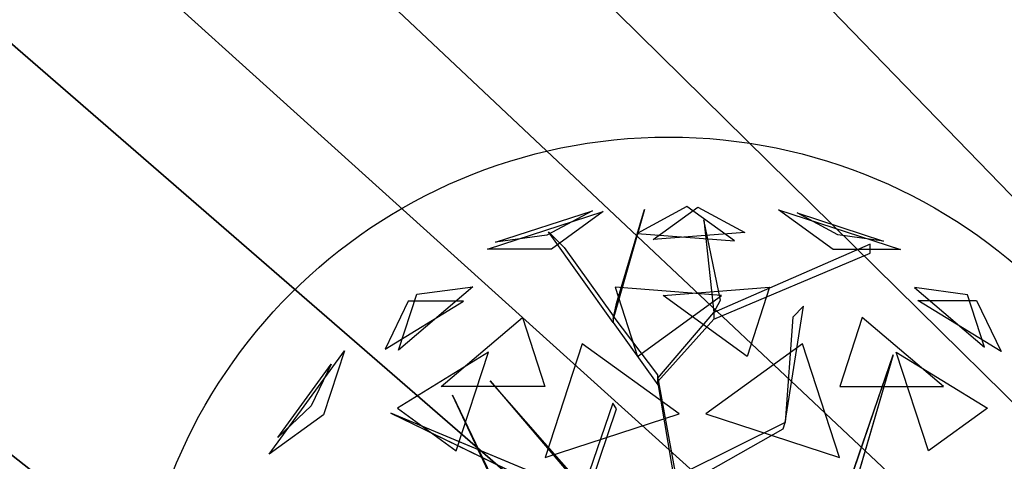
# Model space of a CAD drawing. Extents: x 22936 to 50368, y -4877 to 31080.
# Tile 46 of 256: x 47866 to 48327, y 799 to 1006. Entities that reach past the tile are written whole.
import ezdxf

# ---------------------------------------------------------------- set-up
doc = ezdxf.new("R2010")
doc.units = 0
doc.layers.get('0').update_dxf_attribs({"linetype": 'CONTINUOUS'})
for name, color, linetype in [('00_TRACE_ARBRE', 3, 'CONTINUOUS'), ('00_TRACE_RDC', 241, 'CONTINUOUS'), ('08_AMENAGEMENTS_EXTERIEURS', 253, 'CONTINUOUS'), ('09_VEGETATION', 134, 'CONTINUOUS')]:
    doc.layers.add(name, color=color, linetype=linetype)

# ---------------------------------------------------------------- blocks, each defined once
blk = doc.blocks.new('TREE_GEOMETRIC_ROUND')
at = {"color": 7}
for p, q in [((-673.9, 1568, 4186.4), (-241.2, 1708.6, 4186.4)), ((-643.6, 1593.8, 3733.7), (-280.9, 1711.6, 3733.7)), ((-280.9, 1711.6, 3733.7), (-451.4, 1619.5, 3459.9)), ((-241.2, 1708.6, 4186.4), (-434.7, 1568, 4561.2)), ((-85.8, 1715.6, 3023), (-202.9, 1305.5, 3253.2)), ((-190.4, 1364.1, 3253.2), (-85.8, 1715.6, 3023)), ((73.1, 1727.2, 3565.9), (-113.8, 1626.2, 3265.8)), ((-53.5, 1603.3, 4661.7), (113.7, 1724.9, 4337.8)), ((250.8, 1598.1, 3199.5), (73.1, 1727.2, 3565.9)), ((113.7, 1724.9, 4337.8), (289.6, 1629.8, 4599.3)), ((620.5, 1566.6, 3316.1), (416.4, 1714.8, 3736.8)), ((416.4, 1714.8, 3736.8), (872.7, 1566.6, 3736.8)), ((638.1, 1620.9, 4415.9), (486, 1703.1, 4189.8)), ((486, 1703.1, 4189.8), (809.5, 1598, 4189.8)), ((136, 1677.9, 3577.5), (173.7, 1330.6, 3577.5)), ((198.8, 1376.7, 3650.7), (136, 1677.9, 3577.5)), ((-445.6, 1631.9, 3284.6), (-387.1, 1573.3, 3300.2)), ((-202.9, 1293, 3242.7), (-445.6, 1631.9, 3284.6)), ((-113.8, 1626.2, 3265.8), (250.8, 1598.1, 3199.5)), ((289.6, 1629.8, 4599.3), (-53.5, 1603.3, 4661.7)), ((-451.4, 1619.5, 3459.9), (-643.6, 1593.8, 3733.7)), ((759.5, 1585.9, 4205.1), (173.7, 1330.6, 3577.5)), ((809.5, 1598, 4189.8), (638.1, 1620.9, 4415.9)), ((759.5, 1552.4, 4205.1), (759.5, 1585.9, 4205.1)), ((-434.7, 1568, 4561.2), (-673.9, 1568, 4186.4)), ((-387.1, 1573.3, 3300.2), (-202.9, 1318.1, 3300.2)), ((173.7, 1305.5, 3608.8), (759.5, 1552.4, 4205.1)), ((872.7, 1566.6, 3736.8), (620.5, 1566.6, 3316.1)), ((-728.6, 1426.5, 3265.8), (-1007, 1189.4, 3199.5)), ((-939.1, 1398.3, 3565.9), (-728.6, 1426.5, 3265.8)), ((-196.4, 1424.5, 2902.3), (-112.1, 1165, 2577.8)), ((202.6, 1393.7, 2829.7), (-196.4, 1424.5, 2902.3)), ((-16.4, 1393.7, 5031.1), (382.6, 1424.5, 4958.5)), ((382.6, 1424.5, 4958.5), (298.3, 1165, 5283)), ((925.3, 1423.3, 4599.3), (1187.4, 1200.2, 4661.7)), ((1123.5, 1396.8, 4337.8), (925.3, 1423.3, 4599.3)), ((-1057.1, 1192.3, 4599.3), (-763.9, 1372.5, 4661.7)), ((-970.7, 1372.5, 4337.8), (-1057.1, 1192.3, 4599.3)), ((-1007, 1189.4, 3199.5), (-939.1, 1398.3, 3565.9)), ((-763.9, 1372.5, 4661.7), (-970.7, 1372.5, 4337.8)), ((-112.1, 1165, 2577.8), (202.6, 1393.7, 2829.7)), ((298.3, 1165, 5283), (-16.4, 1393.7, 5031.1)), ((173.7, 1330.6, 3577.5), (198.8, 1376.7, 3650.7)), ((1249.6, 1183.3, 3265.8), (938.1, 1374.8, 3199.5)), ((938.1, 1374.8, 3199.5), (1157.7, 1374.8, 3565.9)), ((1187.4, 1200.2, 4661.7), (1123.5, 1396.8, 4337.8)), ((1157.7, 1374.8, 3565.9), (1249.6, 1183.3, 3265.8)), ((-202.9, 1305.5, 3253.2), (-190.4, 1364.1, 3253.2)), ((-35.6, 1083.8, 3300.2), (173.7, 1330.6, 3577.5)), ((173.7, 1330.6, 3577.5), (173.7, 1305.5, 3608.8)), ((440.3, 918.1, 4131.9), (508.8, 1353.2, 4822.3)), ((508.8, 1353.2, 4822.3), (469.9, 1312.8, 4644.5)), ((-847.9, 1052.3, 2829.7), (-543.2, 1311.8, 2902.3)), ((-543.2, 1311.8, 2902.3), (-458.8, 1052.3, 2577.8)), ((-35.6, 1096.3, 3315.9), (-202.9, 1318.1, 3300.2)), ((-202.9, 1318.1, 3300.2), (-202.9, 1293, 3242.7)), ((-202.9, 1293, 3242.7), (-35.6, 1058.6, 3242.7)), ((173.7, 1305.5, 3608.8), (-35.6, 1071.2, 3326.4)), ((469.9, 1312.8, 4644.5), (440.3, 918.1, 4074.4)), ((729.4, 1311.8, 4958.5), (645, 1052.3, 5283)), ((1034.1, 1052.3, 5031.1), (729.4, 1311.8, 4958.5)), ((-1491.6, 798.4, 3736.8), (-1209.6, 1186.5, 3736.8)), ((-1209.6, 1186.5, 3736.8), (-1287.6, 946.6, 3316.1)), ((-670.7, 1181.1, 5031.1), (-1011.6, 971.5, 4958.5)), ((-790.9, 811.1, 5283), (-670.7, 1181.1, 5031.1)), ((-319.5, 1213.2, 5178.3), (-458, 787, 5468.4)), ((43.2, 949.8, 5468.4), (-319.5, 1213.2, 5178.3)), ((505.7, 1213.2, 2682.5), (143.1, 949.8, 2392.4)), ((644.2, 787, 2392.4), (505.7, 1213.2, 2682.5)), ((977.1, 811.1, 2577.8), (856.9, 1181.1, 2829.7)), ((856.9, 1181.1, 2829.7), (1197.9, 971.5, 2902.3)), ((659.8, 629.4, 4074.4), (845.8, 1171, 4367.3)), ((845.8, 1171, 4367.3), (695.2, 658.9, 4126.7)), ((-1458.9, 861, 4189.8), (-1259, 1136.1, 4189.8)), ((-1259, 1136.1, 4189.8), (-1333.8, 980.2, 4415.9)), ((-664.3, 1074, 5052.5), (-43.9, 347.3, 3886.1)), ((-664.3, 1074, 5042), (-664.3, 1074, 5052.5)), ((-43.9, 368.2, 3797.1), (-664.3, 1074, 5042)), ((-35.6, 1058.6, 3242.7), (-35.6, 1096.3, 3315.9)), ((-35.6, 1071.2, 3326.4), (-35.6, 1083.8, 3300.2)), ((-35.6, 1083.8, 3300.2), (43.9, 648.6, 2772)), ((43.9, 602.6, 2829.5), (-35.6, 1071.2, 3326.4)), ((-458.8, 1052.3, 2577.8), (-847.9, 1052.3, 2829.7)), ((645, 1052.3, 5283), (1034.1, 1052.3, 5031.1)), ((-804.6, 1020.4, 3023), (-546, 478.3, 3253.2)), ((-575, 530.8, 3253.2), (-804.6, 1020.4, 3023)), ((-1333.8, 980.2, 4415.9), (-1458.9, 861, 4189.8)), ((-1011.6, 971.5, 4958.5), (-790.9, 811.1, 5283)), ((-204.6, 990.2, 4205.1), (-334, 613, 3577.5)), ((-317.6, 594, 3608.8), (-191.1, 969.2, 4205.1)), ((-191.1, 969.2, 4205.1), (-204.6, 990.2, 4205.1)), ((1197.9, 971.5, 2902.3), (977.1, 811.1, 2577.8)), ((-1287.6, 946.6, 3316.1), (-1491.6, 798.4, 3736.8)), ((-345.2, 664.2, 3650.7), (-1035.9, 952.1, 3577.5)), ((-1035.9, 952.1, 3577.5), (-334, 613, 3577.5)), ((-458, 787, 5468.4), (43.2, 949.8, 5468.4)), ((143.1, 949.8, 2392.4), (644.2, 787, 2392.4)), ((43.9, 673.7, 2892.3), (432.8, 894.1, 4074.4)), ((440.3, 918.1, 4074.4), (61.4, 729.6, 2965.5)), ((432.8, 894.1, 4074.4), (440.3, 918.1, 4074.4)), ((440.3, 918.1, 4074.4), (440.3, 918.1, 4131.9))]:
    blk.add_line(p, q, dxfattribs=at)
mesh = blk.add_polyface(dxfattribs=at)
corners = [(-434.7, 1568, 4561.2), (-673.9, 1568, 4186.4), (-241.2, 1708.6, 4186.4)]
mesh.append_faces([[corners[k] for k in face] for face in [(0, 1, 2)]], dxfattribs={"color": 7})
mesh = blk.add_polyface(dxfattribs=at)
corners = [(-280.9, 1711.6, 3733.7), (-451.4, 1619.5, 3459.9), (-643.6, 1593.8, 3733.7)]
mesh.append_faces([[corners[k] for k in face] for face in [(0, 1, 2)]], dxfattribs={"color": 7})
mesh = blk.add_polyface(dxfattribs=at)
corners = [(-85.8, 1715.6, 3023), (-202.9, 1305.5, 3253.2), (-190.4, 1364.1, 3253.2)]
mesh.append_faces([[corners[k] for k in face] for face in [(0, 1, 2)]], dxfattribs={"color": 7})
mesh = blk.add_polyface(dxfattribs=at)
corners = [(73.1, 1727.2, 3565.9), (-113.8, 1626.2, 3265.8), (250.8, 1598.1, 3199.5)]
mesh.append_faces([[corners[k] for k in face] for face in [(0, 1, 2)]], dxfattribs={"color": 7})
mesh = blk.add_polyface(dxfattribs=at)
corners = [(-53.5, 1603.3, 4661.7), (113.7, 1724.9, 4337.8), (289.6, 1629.8, 4599.3)]
mesh.append_faces([[corners[k] for k in face] for face in [(0, 1, 2)]], dxfattribs={"color": 7})
mesh = blk.add_polyface(dxfattribs=at)
corners = [(872.7, 1566.6, 3736.8), (620.5, 1566.6, 3316.1), (416.4, 1714.8, 3736.8)]
mesh.append_faces([[corners[k] for k in face] for face in [(0, 1, 2)]], dxfattribs={"color": 7})
mesh = blk.add_polyface(dxfattribs=at)
corners = [(638.1, 1620.9, 4415.9), (486, 1703.1, 4189.8), (809.5, 1598, 4189.8)]
mesh.append_faces([[corners[k] for k in face] for face in [(0, 1, 2)]], dxfattribs={"color": 7})
mesh = blk.add_polyface(dxfattribs=at)
corners = [(136, 1677.9, 3577.5), (173.7, 1330.6, 3577.5), (198.8, 1376.7, 3650.7)]
mesh.append_faces([[corners[k] for k in face] for face in [(0, 1, 2)]], dxfattribs={"color": 7})
mesh = blk.add_polyface(dxfattribs=at)
corners = [(-939.1, 1398.3, 3565.9), (-728.6, 1426.5, 3265.8), (-1007, 1189.4, 3199.5)]
mesh.append_faces([[corners[k] for k in face] for face in [(0, 1, 2)]], dxfattribs={"color": 7})
mesh = blk.add_polyface(dxfattribs=at)
corners = [(-196.4, 1424.5, 2902.3), (-112.1, 1165, 2577.8), (202.6, 1393.7, 2829.7)]
mesh.append_faces([[corners[k] for k in face] for face in [(0, 1, 2)]], dxfattribs={"color": 7})
mesh = blk.add_polyface(dxfattribs=at)
corners = [(298.3, 1165, 5283), (-16.4, 1393.7, 5031.1), (382.6, 1424.5, 4958.5)]
mesh.append_faces([[corners[k] for k in face] for face in [(0, 1, 2)]], dxfattribs={"color": 7})
mesh = blk.add_polyface(dxfattribs=at)
corners = [(1187.4, 1200.2, 4661.7), (1123.5, 1396.8, 4337.8), (925.3, 1423.3, 4599.3)]
mesh.append_faces([[corners[k] for k in face] for face in [(0, 1, 2)]], dxfattribs={"color": 7})
mesh = blk.add_polyface(dxfattribs=at)
corners = [(-763.9, 1372.5, 4661.7), (-970.7, 1372.5, 4337.8), (-1057.1, 1192.3, 4599.3)]
mesh.append_faces([[corners[k] for k in face] for face in [(0, 1, 2)]], dxfattribs={"color": 7})
mesh = blk.add_polyface(dxfattribs=at)
corners = [(1157.7, 1374.8, 3565.9), (1249.6, 1183.3, 3265.8), (938.1, 1374.8, 3199.5)]
mesh.append_faces([[corners[k] for k in face] for face in [(0, 1, 2)]], dxfattribs={"color": 7})
mesh = blk.add_polyface(dxfattribs=at)
corners = [(-543.2, 1311.8, 2902.3), (-458.8, 1052.3, 2577.8), (-847.9, 1052.3, 2829.7)]
mesh.append_faces([[corners[k] for k in face] for face in [(0, 1, 2)]], dxfattribs={"color": 7})
mesh = blk.add_polyface(dxfattribs=at)
corners = [(645, 1052.3, 5283), (1034.1, 1052.3, 5031.1), (729.4, 1311.8, 4958.5)]
mesh.append_faces([[corners[k] for k in face] for face in [(0, 1, 2)]], dxfattribs={"color": 7})
mesh = blk.add_polyface(dxfattribs=at)
corners = [(-1209.6, 1186.5, 3736.8), (-1287.6, 946.6, 3316.1), (-1491.6, 798.4, 3736.8)]
mesh.append_faces([[corners[k] for k in face] for face in [(0, 1, 2)]], dxfattribs={"color": 7})
mesh = blk.add_polyface(dxfattribs=at)
corners = [(-670.7, 1181.1, 5031.1), (-1011.6, 971.5, 4958.5), (-790.9, 811.1, 5283)]
mesh.append_faces([[corners[k] for k in face] for face in [(0, 1, 2)]], dxfattribs={"color": 7})
mesh = blk.add_polyface(dxfattribs=at)
corners = [(43.2, 949.8, 5468.4), (-319.5, 1213.2, 5178.3), (-458, 787, 5468.4)]
mesh.append_faces([[corners[k] for k in face] for face in [(0, 1, 2)]], dxfattribs={"color": 7})
mesh = blk.add_polyface(dxfattribs=at)
corners = [(644.2, 787, 2392.4), (505.7, 1213.2, 2682.5), (143.1, 949.8, 2392.4)]
mesh.append_faces([[corners[k] for k in face] for face in [(0, 1, 2)]], dxfattribs={"color": 7})
mesh = blk.add_polyface(dxfattribs=at)
corners = [(1197.9, 971.5, 2902.3), (977.1, 811.1, 2577.8), (856.9, 1181.1, 2829.7)]
mesh.append_faces([[corners[k] for k in face] for face in [(0, 1, 2)]], dxfattribs={"color": 7})
mesh = blk.add_polyface(dxfattribs=at)
corners = [(845.8, 1171, 4367.3), (695.2, 658.9, 4126.7), (659.8, 629.4, 4074.4)]
mesh.append_faces([[corners[k] for k in face] for face in [(0, 1, 2)]], dxfattribs={"color": 7})
mesh = blk.add_polyface(dxfattribs=at)
corners = [(-1259, 1136.1, 4189.8), (-1333.8, 980.2, 4415.9), (-1458.9, 861, 4189.8)]
mesh.append_faces([[corners[k] for k in face] for face in [(0, 1, 2)]], dxfattribs={"color": 7})
mesh = blk.add_polyface(dxfattribs=at)
corners = [(-804.6, 1020.4, 3023), (-546, 478.3, 3253.2), (-575, 530.8, 3253.2)]
mesh.append_faces([[corners[k] for k in face] for face in [(0, 1, 2)]], dxfattribs={"color": 7})
mesh = blk.add_polyface(dxfattribs=at)
corners = [(-345.2, 664.2, 3650.7), (-1035.9, 952.1, 3577.5), (-334, 613, 3577.5)]
mesh.append_faces([[corners[k] for k in face] for face in [(0, 1, 2)]], dxfattribs={"color": 7})
mesh = blk.add_polyface(dxfattribs=at)
corners = [(1641.7, 875.3, 3593.2), (504.8, 335.9, 3357.8), (504.8, 335.9, 3415.3)]
mesh.append_faces([[corners[k] for k in face] for face in [(0, 1, 2)]], dxfattribs={"color": 7})
blk = doc.blocks.new('ARBRE_SIMPLE')
blk.add_circle((0, 0), 250)
blk = doc.blocks.new('GROUPER_1')
at = {"layer": '00_TRACE_ARBRE', "rotation": 10.53798942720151}
blk.add_blockref('ARBRE_SIMPLE', (6555.41, 1311.91), dxfattribs=at)
blk = doc.blocks.new('GROUPER_2')
at = {"layer": '00_TRACE_RDC'}
blk.add_blockref('GROUPER_1', (12098.99, 4265.72), dxfattribs=at)
blk = doc.blocks.new('GROUPER_17')
at = {"layer": '08_AMENAGEMENTS_EXTERIEURS'}
mesh = blk.add_polyface(dxfattribs=at)
corners = [(16.45, 1860.4), (0, 1328), (0, 1844.55), (1795, 1328), (33.02, 1876.27), (49.71, 1892.12), (66.55, 1907.89), (83.55, 1923.55), (100.74, 1939.04), (118.11, 1954.33), (135.7, 1969.37), (153.53, 1984.11), (171.6, 1998.5), (189.93, 2012.5), (208.55, 2026.07), (227.46, 2039.16), (246.69, 2051.72), (266.25, 2063.72), (286.11, 2075.18), (306.26, 2086.08), (326.69, 2096.46), (347.37, 2106.3), (368.28, 2115.64), (389.4, 2124.46), (410.72, 2132.79), (432.21, 2140.64), (453.87, 2148), (475.66, 2154.9), (497.57, 2161.34), (519.59, 2167.33), (541.68, 2172.89), (563.84, 2178.01), (586.04, 2182.71), (608.27, 2187), (630.51, 2190.89), (652.73, 2194.39), (674.92, 2197.5), (697.06, 2200.25), (719.14, 2202.62), (741.15, 2204.62), (763.1, 2206.23), (785, 2207.43), (806.84, 2208.22), (828.63, 2208.57), (850.38, 2208.48), (872.08, 2207.93), (893.75, 2206.9), (915.39, 2205.39), (936.99, 2203.38), (958.57, 2200.86), (980.13, 2197.81), (1001.67, 2194.22), (1023.19, 2190.07), (1044.71, 2185.36), (1066.22, 2180.06), (1087.73, 2174.17), (1109.23, 2167.67), (1130.75, 2160.55), (1152.27, 2152.79), (1173.81, 2144.38), (1195.36, 2135.31), (1216.93, 2125.59), (1238.5, 2115.38), (1260.06, 2104.88), (1281.58, 2094.27), (1303.04, 2083.75), (1324.43, 2073.52), (1345.72, 2063.77), (1366.89, 2054.69), (1387.93, 2046.48), (1408.82, 2039.32), (1429.54, 2033.42), (1450.06, 2028.98), (1470.36, 2026.17), (1490.44, 2025.2), (1510.26, 2026.26), (1529.82, 2029.54), (1549.07, 2035.18), (1567.96, 2043.07), (1586.43, 2053.03), (1604.39, 2064.91), (1621.79, 2078.53), (1638.55, 2093.74), (1654.6, 2110.37), (1669.89, 2128.24), (1684.32, 2147.2), (1697.85, 2167.08), (1710.39, 2187.71), (1721.89, 2208.92), (1732.26, 2230.56), (1741.45, 2252.45), (1749.38, 2274.43), (1756.03, 2296.38), (1761.5, 2318.27), (1765.9, 2340.13), (1769.36, 2361.94), (1771.99, 2383.72), (1773.91, 2405.46), (1775.24, 2427.19), (1776.09, 2448.89), (1776.59, 2470.58), (1776.85, 2492.26), (1777, 2513.93), (2395.68, 2513.93), (1845, 75), (1845, 0), (1332.44, 6187.9), (953.84, 4324.79), (744.56, 6114.92), (1503.53, 4690.87), (1872.82, 4324.79), (2843.74, 4811.2), (2680.87, 4187.05), (193.79, -1456.02), (188.09, -1836.1), (174.84, -1645.82), (233.16, -2021.44), (244.41, -1272.11), (308.78, -2196.56), (325.25, -1099.34), (412.78, -2356.46), (434, -942.64), (3662.14, -2801.42), (567.57, -806.46), (722.14, -694.7), (893.31, -610.54), (1076.21, -556.38), (1155.38, -537.12), (1232.99, -512.33), (1308.66, -482.14), (1382.02, -446.69), (1452.7, -406.15), (1520.35, -360.74), (1584.63, -310.68), (1645.22, -256.21), (1701.82, -197.6), (1754.16, -135.16), (1801.96, -69.18), (1795, 75)]
mesh.append_faces([[corners[k] for k in face] for face in [(0, 1, 2), (106, 107, 108), (113, 114, 115)]], dxfattribs={"vtx0": -1})
mesh.append_faces([[corners[k] for k in face] for face in [(1, 0, 3), (104, 103, 105), (107, 109, 110), (110, 111, 112), (114, 113, 116), (116, 117, 118), (118, 119, 120), (120, 121, 122), (122, 112, 111)]], dxfattribs={"vtx0": -1, "vtx1": -1})
mesh.append_faces([[corners[k] for k in face] for face in [(3, 103, 104), (122, 105, 103)]], dxfattribs={"vtx0": -1, "vtx1": -1, "vtx2": -1})
mesh.append_faces([[corners[k] for k in face] for face in [(3, 0, 4), (3, 4, 5), (3, 5, 6), (3, 6, 7), (3, 7, 8), (3, 8, 9), (3, 9, 10), (3, 10, 11), (3, 11, 12), (3, 12, 13), (3, 13, 14), (3, 14, 15), (3, 15, 16), (3, 16, 17), (3, 17, 18), (3, 18, 19), (3, 19, 20), (3, 20, 21), (3, 21, 22), (3, 22, 23), (3, 23, 24), (3, 24, 25), (3, 25, 26), (3, 26, 27), (3, 27, 28), (3, 28, 29), (3, 29, 30), (3, 30, 31), (3, 31, 32), (3, 32, 33), (3, 33, 34), (3, 34, 35), (3, 35, 36), (3, 36, 37), (3, 37, 38), (3, 38, 39), (3, 39, 40), (3, 40, 41), (3, 41, 42), (3, 42, 43), (3, 43, 44), (3, 44, 45), (3, 45, 46), (3, 46, 47), (3, 47, 48), (3, 48, 49), (3, 49, 50), (3, 50, 51), (3, 51, 52), (3, 52, 53), (3, 53, 54), (3, 54, 55), (3, 55, 56), (3, 56, 57), (3, 57, 58), (3, 58, 59), (3, 59, 60), (3, 60, 61), (3, 61, 62), (3, 62, 63), (3, 63, 64), (3, 64, 65), (3, 65, 66), (3, 66, 67), (3, 67, 68), (3, 68, 69), (3, 69, 70), (3, 70, 71), (3, 71, 72), (3, 72, 73), (3, 73, 74), (3, 74, 75), (3, 75, 76), (3, 76, 77), (3, 77, 78), (3, 78, 79), (3, 79, 80), (3, 80, 81), (3, 81, 82), (3, 82, 83), (3, 83, 84), (3, 84, 85), (3, 85, 86), (3, 86, 87), (3, 87, 88), (3, 88, 89), (3, 89, 90), (3, 90, 91), (3, 91, 92), (3, 92, 93), (3, 93, 94), (3, 94, 95), (3, 95, 96), (3, 96, 97), (3, 97, 98), (3, 98, 99), (3, 99, 100), (3, 100, 101), (3, 101, 102), (3, 102, 103), (107, 106, 109), (110, 109, 111), (116, 113, 117), (118, 117, 119), (120, 119, 121), (122, 121, 123), (122, 123, 124), (122, 124, 125), (122, 125, 126), (122, 126, 127), (122, 127, 128), (122, 128, 129), (122, 129, 130), (122, 130, 131), (122, 131, 132), (122, 132, 133), (122, 133, 134), (122, 134, 135), (122, 135, 136), (122, 136, 137), (122, 137, 105), (122, 103, 112)]], dxfattribs={"vtx0": -1, "vtx2": -1})
mesh.append_faces([[corners[k] for k in face] for face in [(104, 138, 3)]], dxfattribs={"vtx2": -1})
mesh = blk.add_polyface(dxfattribs=at)
corners = [(1845, 0), (-3553.28, -95.86), (-3553.28, 0), (-3532.78, -1816.16), (722.14, -694.7), (567.57, -806.46), (434, -942.64), (325.25, -1099.34), (244.41, -1272.11), (193.79, -1456.02), (174.84, -1645.82), (893.31, -610.54), (1076.21, -556.38), (1155.38, -537.12), (1232.99, -512.33), (1308.66, -482.14), (1382.02, -446.69), (1452.7, -406.15), (1520.35, -360.74), (1584.63, -310.68), (1645.22, -256.21), (1701.82, -197.6), (1754.16, -135.16), (1801.96, -69.18), (308.78, -2196.56), (412.78, -2356.46), (233.16, -2021.44), (188.09, -1836.1)]
mesh.append_faces([[corners[k] for k in face] for face in [(0, 1, 2), (22, 0, 23), (3, 24, 25)]], dxfattribs={"vtx0": -1})
mesh.append_faces([[corners[k] for k in face] for face in [(1, 0, 3), (4, 0, 11), (11, 0, 12), (12, 0, 13), (13, 0, 14), (14, 0, 15), (15, 0, 16), (16, 0, 17), (17, 0, 18), (18, 0, 19), (19, 0, 20), (20, 0, 21), (21, 0, 22), (24, 3, 26), (26, 3, 27), (27, 3, 10)]], dxfattribs={"vtx0": -1, "vtx1": -1})
mesh.append_faces([[corners[k] for k in face] for face in [(3, 0, 4)]], dxfattribs={"vtx0": -1, "vtx1": -1, "vtx2": -1})
mesh.append_faces([[corners[k] for k in face] for face in [(3, 4, 5), (3, 5, 6), (3, 6, 7), (3, 7, 8), (3, 8, 9), (3, 9, 10)]], dxfattribs={"vtx0": -1, "vtx2": -1})

msp = doc.modelspace()

# ---------------------------------------------------------------- block references
at = {"layer": '00_TRACE_RDC'}
msp.add_blockref('GROUPER_2', (29515.15, -4876.93), dxfattribs=at)
at = {"layer": '08_AMENAGEMENTS_EXTERIEURS', "color": 54}
msp.add_blockref('GROUPER_17', (46706.19, 1619.93), dxfattribs=at)
at = {"layer": '09_VEGETATION', "xscale": 0.125, "yscale": 0.125, "zscale": 0.125}
msp.add_blockref('TREE_GEOMETRIC_ROUND', (48169.03, 702.26), dxfattribs=at)

doc.saveas('drawing.dxf')
